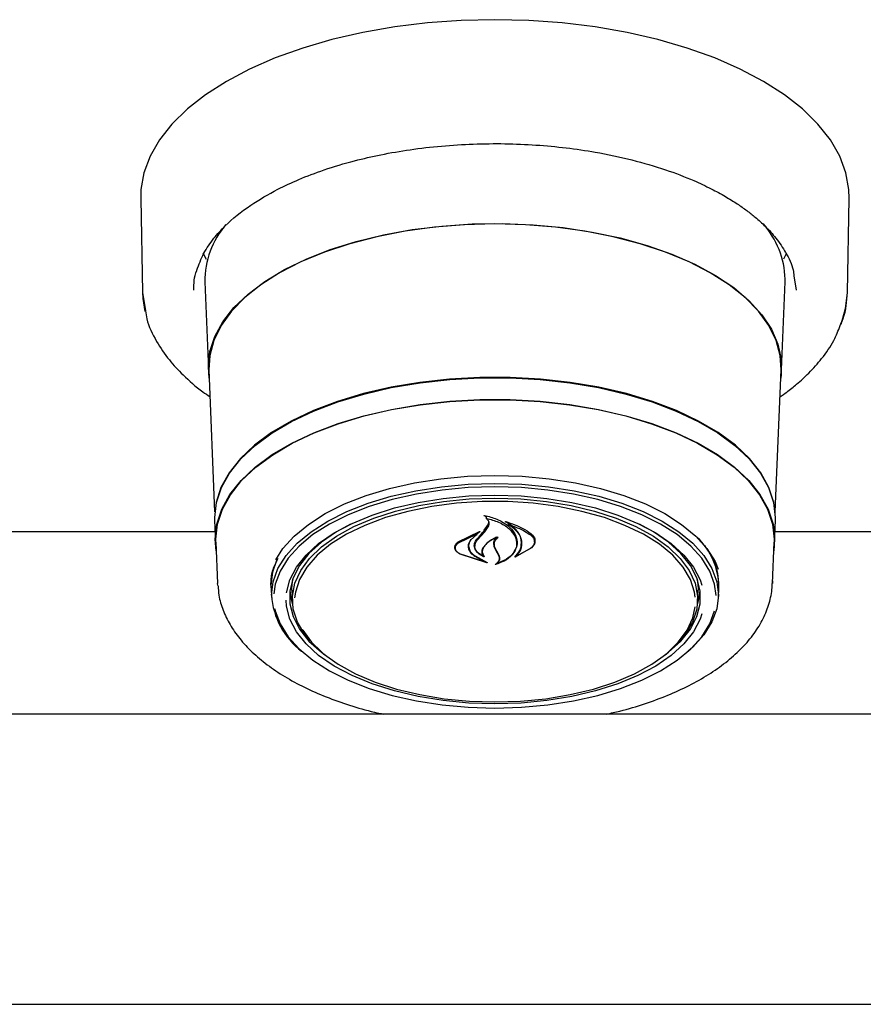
# Model space of a CAD drawing. Header units: inches. Extents: x 33 to 537, y 23 to 447.
# Tile 39 of 68: x 99.27 to 102.9, y 95.07 to 99.31. Entities that reach past the tile are written whole.
import ezdxf

# ---------------------------------------------------------------- set-up
doc = ezdxf.new("R2010")
doc.units = ezdxf.units.IN
doc.header["$LTSCALE"] = 16
doc.header["$MEASUREMENT"] = 0

msp = doc.modelspace()

# ---------------------------------------------------------------- linework, layer by layer
at = {"color": 7, "linetype": 'Continuous', "lineweight": 25}
for p, q in [((99.7892, 98.5392), (99.7974, 98.1343)), ((102.8333, 98.1343), (102.8414, 98.5392)), ((100.0733, 98.2774), (100.0588, 98.3042)), ((102.5718, 98.3042), (102.5577, 98.278)), ((102.5651, 98.1803), (102.5653, 98.1929)), ((102.6035, 98.2065), (102.6129, 98.1455)), ((100.0656, 98.1803), (100.0808, 97.802)), ((102.5498, 97.802), (102.5651, 98.1803)), ((99.7974, 98.1343), (99.8101, 98.0555)), ((100.083, 97.8016), (100.1077, 97.1895)), ((102.5229, 97.1895), (102.5476, 97.8016)), ((101.2768, 97.1708), (101.2768, 97.1614)), ((100.107, 97.1532), (100.1108, 97.0597)), ((101.2695, 97.1104), (101.2869, 97.1373)), ((101.2713, 97.104), (101.2889, 97.1296)), ((101.2869, 97.1373), (101.2887, 97.1468)), ((101.3727, 97.1424), (101.3727, 97.1348)), ((102.5199, 97.0597), (102.5236, 97.1532)), ((100.109, 97.1039), (98.8447, 97.1039)), ((101.1571, 97.0605), (101.2492, 97.1049)), ((101.1586, 97.0562), (101.2364, 97.0937)), ((101.2377, 97.0928), (101.2098, 97.0681)), ((101.2503, 97.1038), (101.238, 97.0948)), ((101.238, 97.0932), (101.238, 97.0983)), ((101.2391, 97.0677), (101.2713, 97.104)), ((105.1486, 97.1039), (102.5217, 97.1039)), ((100.1131, 97.0597), (100.1203, 96.8812)), ((101.2017, 97.0431), (101.2017, 97.0503)), ((101.2284, 97.0518), (101.2284, 97.0424)), ((101.409, 97.054), (101.409, 97.057)), ((101.4856, 97.0612), (101.4856, 97.0651)), ((102.5104, 96.8812), (102.5176, 97.0597)), ((101.1445, 97.0368), (101.1445, 97.0344)), ((101.2802, 96.9701), (101.1651, 97.0076)), ((101.2719, 96.974), (101.1663, 97.0076)), ((101.321, 97.0217), (101.312, 97.0413)), ((101.3229, 97.0211), (101.314, 97.0396)), ((101.3327, 96.9985), (101.321, 97.0217)), ((101.3346, 96.9988), (101.3229, 97.0211)), ((101.4701, 97.0331), (101.4019, 96.9942)), ((101.4685, 97.0317), (101.4087, 96.9983)), ((101.2286, 96.9994), (101.2729, 96.975)), ((101.23, 97.0004), (101.2811, 96.9712)), ((101.2642, 97.0008), (101.2642, 97.0009)), ((101.3346, 96.9894), (101.3346, 97.0005)), ((101.4072, 96.999), (101.4072, 96.9988)), ((100.1208, 96.8723), (100.1203, 96.8812)), ((100.35, 96.8743), (100.3502, 96.884)), ((100.4403, 96.861), (100.4441, 96.9017)), ((102.5106, 96.8933), (102.5104, 96.8812)), ((100.3511, 96.8629), (100.3509, 96.8726)), ((100.3511, 96.8629), (100.3528, 96.821)), ((100.4405, 96.8522), (100.4403, 96.861)), ((100.4405, 96.8522), (100.4425, 96.8038)), ((102.1882, 96.8038), (102.1901, 96.8522)), ((102.2778, 96.821), (102.2795, 96.8629)), ((105.2069, 96.3185), (63.6737, 96.3185)), ((63.5808, 95.0685), (105.2998, 95.0685))]:
    msp.add_line(p, q, dxfattribs=at)
at = {"color": 7, "linetype": 'Continuous', "lineweight": 25, "flags": 128}
for points in [[(102.8414, 98.5392), (102.8402, 98.5781), (102.8273, 98.6508), (102.8005, 98.7225), (102.7602, 98.7926), (102.7067, 98.8604), (102.6405, 98.9254), (102.5622, 98.9869), (102.4724, 99.0444), (102.3722, 99.0974), (102.2622, 99.1453), (102.1436, 99.1878), (102.0175, 99.2244), (101.8849, 99.2548), (101.7471, 99.2788), (101.6054, 99.2961), (101.461, 99.3065), (101.3153, 99.31), (101.1696, 99.3065), (101.0253, 99.2961), (100.8835, 99.2788), (100.7458, 99.2548), (100.6132, 99.2244), (100.487, 99.1878), (100.3684, 99.1453), (100.2585, 99.0974), (100.1582, 99.0444), (100.0685, 98.9869), (99.9901, 98.9254), (99.9239, 98.8604), (99.8704, 98.7926), (99.8301, 98.7225), (99.8033, 98.6508), (99.7904, 98.5781), (99.7892, 98.5392)], [(100.0845, 97.7654), (100.0806, 97.8145), (100.0876, 97.8801), (100.1085, 97.945), (100.1431, 98.0084), (100.1909, 98.0696), (100.2515, 98.1279), (100.3242, 98.1827), (100.4081, 98.2332), (100.5022, 98.2791), (100.6056, 98.3197), (100.717, 98.3545), (100.8352, 98.3833), (100.9589, 98.4056), (101.0865, 98.4212), (101.2168, 98.4299), (101.3482, 98.4316), (101.4792, 98.4264), (101.6084, 98.4142), (101.7342, 98.3952), (101.8553, 98.3697), (101.9703, 98.3378), (102.0778, 98.3001), (102.1767, 98.2568), (102.2659, 98.2085), (102.3442, 98.1558), (102.411, 98.0991), (102.4653, 98.0393), (102.5066, 97.9769), (102.5343, 97.9127), (102.5483, 97.8473), (102.5483, 97.7816), (102.5461, 97.7654)], [(101.3153, 98.4303), (101.1843, 98.4268), (101.0548, 98.4164), (100.9282, 98.3991), (100.806, 98.3752), (100.6896, 98.345), (100.5803, 98.3087), (100.4793, 98.2669), (100.3877, 98.2199), (100.3067, 98.1683), (100.2371, 98.1127), (100.1798, 98.0537), (100.1353, 97.992), (100.1041, 97.9282), (100.0867, 97.8632), (100.083, 97.8016)], [(102.5476, 97.8016), (102.5439, 97.8632), (102.5265, 97.9282), (102.4954, 97.992), (102.4509, 98.0537), (102.3935, 98.1127), (102.3239, 98.1683), (102.2429, 98.2199), (102.1514, 98.2669), (102.0504, 98.3087), (101.941, 98.345), (101.8246, 98.3752), (101.7024, 98.3991), (101.5759, 98.4164), (101.4463, 98.4268), (101.3153, 98.4303)], [(99.7974, 98.1343), (99.7988, 98.1086), (99.8076, 98.0535)], [(102.806, 97.9985), (102.8256, 98.0654), (102.8333, 98.1343)], [(102.5236, 97.1532), (102.5239, 97.1654), (102.5168, 97.2307), (102.4956, 97.2953), (102.4606, 97.3583), (102.4122, 97.4191), (102.3509, 97.4769), (102.2775, 97.5311), (102.1927, 97.5809), (102.0977, 97.6259), (101.9936, 97.6655), (101.8814, 97.6992), (101.7627, 97.7267), (101.6386, 97.7476), (101.5108, 97.7617), (101.3808, 97.7688), (101.2499, 97.7688), (101.1198, 97.7617), (100.992, 97.7476), (100.868, 97.7267), (100.7492, 97.6992), (100.6371, 97.6655), (100.5329, 97.6259), (100.4379, 97.5809), (100.3532, 97.5311), (100.2798, 97.4769), (100.2185, 97.4191), (100.17, 97.3583), (100.135, 97.2953), (100.1138, 97.2307), (100.1068, 97.1654), (100.107, 97.1532)], [(100.1093, 97.1789), (100.116, 97.2297), (100.1372, 97.2942), (100.1721, 97.3571), (100.2205, 97.4178), (100.2817, 97.4755), (100.355, 97.5296), (100.4395, 97.5793), (100.5343, 97.6242), (100.6383, 97.6638), (100.7503, 97.6974), (100.8688, 97.7249), (100.9926, 97.7457), (101.1202, 97.7598), (101.25, 97.7668), (101.3806, 97.7668), (101.5105, 97.7598), (101.6381, 97.7457), (101.7618, 97.7249), (101.8804, 97.6974), (101.9923, 97.6638), (102.0963, 97.6242), (102.1911, 97.5793), (102.2757, 97.5296), (102.349, 97.4755), (102.4102, 97.4178), (102.4585, 97.3571), (102.4935, 97.2942), (102.5146, 97.2297), (102.5211, 97.1825)], [(100.1146, 97.0226), (100.1105, 97.0718), (100.1176, 97.137), (100.1387, 97.2013), (100.1736, 97.2642), (100.2219, 97.3248), (100.283, 97.3824), (100.3562, 97.4364), (100.4406, 97.4861), (100.5354, 97.5309), (100.6392, 97.5704), (100.751, 97.604), (100.8694, 97.6314), (100.993, 97.6523), (101.1204, 97.6663), (101.2501, 97.6733), (101.3805, 97.6733), (101.5102, 97.6663), (101.6376, 97.6523), (101.7613, 97.6314), (101.8797, 97.604), (101.9914, 97.5704), (102.0953, 97.5309), (102.19, 97.4861), (102.2744, 97.4364), (102.3477, 97.3824), (102.4088, 97.3248), (102.457, 97.2642), (102.4919, 97.2013), (102.5131, 97.137), (102.5201, 97.0718), (102.5161, 97.0226)], [(100.1131, 97.0597), (100.1128, 97.0718), (100.1199, 97.1368), (100.1409, 97.2011), (100.1758, 97.2638), (100.224, 97.3243), (100.2849, 97.3818), (100.358, 97.4357), (100.4423, 97.4853), (100.5368, 97.5301), (100.6405, 97.5695), (100.7521, 97.603), (100.8702, 97.6304), (100.9936, 97.6512), (101.1208, 97.6652), (101.2502, 97.6722), (101.3804, 97.6722), (101.5099, 97.6652), (101.637, 97.6512), (101.7604, 97.6304), (101.8786, 97.603), (101.9901, 97.5695), (102.0938, 97.5301), (102.1883, 97.4853), (102.2726, 97.4357), (102.3457, 97.3818), (102.4067, 97.3243), (102.4549, 97.2638), (102.4897, 97.2011), (102.5108, 97.1368), (102.5178, 97.0718), (102.5176, 97.0597)], [(100.3709, 96.9833), (100.4019, 97.0317), (100.4504, 97.0855), (100.5114, 97.136), (100.5841, 97.1824), (100.6675, 97.2241), (100.7604, 97.2605), (100.8614, 97.291), (100.9689, 97.3152), (101.0815, 97.3327), (101.1976, 97.3434), (101.3153, 97.3469), (101.4331, 97.3434), (101.5491, 97.3327), (101.6617, 97.3152), (101.7693, 97.291), (101.8702, 97.2605), (101.9631, 97.2241), (102.0465, 97.1824), (102.1193, 97.136), (102.1803, 97.0855), (102.2287, 97.0317), (102.2638, 96.9754), (102.2774, 96.9432)], [(100.3526, 96.8307), (100.3596, 96.8887), (100.3806, 96.9459), (100.4152, 97.0014), (100.4629, 97.0544), (100.523, 97.1041), (100.5947, 97.1499), (100.6769, 97.191), (100.7684, 97.2268), (100.8679, 97.2569), (100.9739, 97.2808), (101.0849, 97.2981), (101.1993, 97.3085), (101.3153, 97.312), (101.4314, 97.3085), (101.5457, 97.2981), (101.6567, 97.2808), (101.7627, 97.2569), (101.8622, 97.2268), (101.9537, 97.191), (102.0359, 97.1499), (102.1076, 97.1041), (102.1678, 97.0544), (102.2155, 97.0014), (102.25, 96.9459), (102.271, 96.8887), (102.278, 96.8307), (102.271, 96.7727), (102.25, 96.7155), (102.2155, 96.66), (102.1678, 96.607), (102.1481, 96.5892)], [(101.3153, 97.2976), (101.2004, 97.2941), (101.0872, 97.2837), (100.9773, 97.2666), (100.8724, 97.243), (100.7739, 97.2132), (100.6833, 97.1777), (100.6019, 97.137), (100.5309, 97.0917), (100.4714, 97.0425), (100.4241, 96.99), (100.3899, 96.9351), (100.3691, 96.8785), (100.3627, 96.837)], [(100.4175, 96.8406), (100.4175, 96.8406), (100.4317, 96.8966), (100.4598, 96.9513), (100.5014, 97.0039), (100.5558, 97.0533), (100.6222, 97.099), (100.6995, 97.1402), (100.7866, 97.1762), (100.882, 97.2065), (100.9842, 97.2305), (101.0916, 97.248), (101.2026, 97.2586), (101.3153, 97.2621)], [(102.2683, 96.8289), (102.2615, 96.8785), (102.2408, 96.9351), (102.2065, 96.99), (102.1593, 97.0425), (102.0997, 97.0917), (102.0287, 97.137), (101.9474, 97.1777), (101.8568, 97.2132), (101.7583, 97.243), (101.6533, 97.2666), (101.5434, 97.2837), (101.4302, 97.2941), (101.3153, 97.2976)], [(101.3153, 97.2621), (101.4281, 97.2586), (101.539, 97.248), (101.6465, 97.2305), (101.7487, 97.2065), (101.8441, 97.1762), (101.9311, 97.1402), (102.0084, 97.099), (102.0748, 97.0533), (102.1293, 97.0039), (102.1708, 96.9513), (102.1989, 96.8966), (102.2065, 96.8736)], [(100.5518, 96.6009), (100.5413, 96.6107), (100.496, 96.6618), (100.4642, 96.7154), (100.4463, 96.7707), (100.4427, 96.8266), (100.4535, 96.8823), (100.4784, 96.9368), (100.517, 96.9893), (100.5687, 97.0389), (100.6327, 97.0848), (100.708, 97.1262), (100.7931, 97.1624), (100.8869, 97.1929), (100.9877, 97.2172), (101.0939, 97.2348), (101.2037, 97.2455), (101.3153, 97.2491)], [(102.1783, 96.8226), (102.1752, 96.8444), (102.1575, 96.899), (102.126, 96.9521), (102.0812, 97.0027), (102.0238, 97.05), (101.9548, 97.0933), (101.8753, 97.1318), (101.7866, 97.1649), (101.6901, 97.1921), (101.5875, 97.2128), (101.4805, 97.2269), (101.3707, 97.2339), (101.26, 97.2339), (101.1502, 97.2269), (101.0431, 97.2128), (100.9405, 97.1921), (100.8441, 97.1649), (100.7554, 97.1318), (100.6758, 97.0933), (100.6068, 97.05), (100.5494, 97.0027), (100.5046, 96.9521), (100.4731, 96.899), (100.4555, 96.8444), (100.4521, 96.8193)], [(101.3153, 97.2491), (101.427, 97.2455), (101.5368, 97.2348), (101.6429, 97.2172), (101.7437, 97.1929), (101.8375, 97.1624), (101.9227, 97.1262), (101.9979, 97.0848), (102.0619, 97.0389), (102.1136, 96.9893), (102.1523, 96.9368), (102.1772, 96.8823), (102.1879, 96.8266), (102.1843, 96.7707), (102.1665, 96.7154), (102.1346, 96.6618), (102.0894, 96.6107), (102.0788, 96.6009)], [(100.6926, 97.1369), (100.6329, 97.1043), (100.5676, 97.0593), (100.514, 97.0106), (100.473, 96.9589), (100.4454, 96.905), (100.4314, 96.8499), (100.4314, 96.7942), (100.4454, 96.7391), (100.473, 96.6852), (100.514, 96.6335), (100.5676, 96.5848), (100.5965, 96.5634)], [(102.0341, 96.5634), (102.0631, 96.5848), (102.1167, 96.6335), (102.1576, 96.6852), (102.1853, 96.7391), (102.1992, 96.7942), (102.1992, 96.8499), (102.1853, 96.905), (102.1576, 96.9589), (102.1167, 97.0106), (102.0631, 97.0593), (101.9977, 97.1043), (101.938, 97.1369)], [(100.3509, 96.8726), (100.358, 96.9308), (100.3759, 96.9816)], [(102.1865, 96.9017), (102.1903, 96.861), (102.1901, 96.8522)], [(100.4316, 96.8513), (100.4383, 96.8073), (100.4435, 96.7897)], [(102.1872, 96.7897), (102.1924, 96.8073), (102.199, 96.8513)], [(102.2065, 96.751), (102.1989, 96.7281), (102.1708, 96.6734), (102.1293, 96.6208), (102.0748, 96.5713), (102.0084, 96.5256), (101.9311, 96.4845), (101.8441, 96.4485), (101.7487, 96.4182), (101.6465, 96.3942), (101.539, 96.3767), (101.4281, 96.3661), (101.3153, 96.3626), (101.2026, 96.3661), (101.0916, 96.3767), (100.9842, 96.3942), (100.882, 96.4182), (100.7866, 96.4485), (100.6995, 96.4845), (100.6222, 96.5256), (100.5558, 96.5713), (100.5014, 96.6208), (100.4598, 96.6734), (100.4317, 96.7281), (100.4175, 96.7841), (100.4158, 96.8095)], [(100.3672, 96.7724), (100.3691, 96.7636), (100.3899, 96.707), (100.4241, 96.652), (100.4714, 96.5995), (100.5309, 96.5503), (100.6019, 96.505), (100.6833, 96.4643), (100.7739, 96.4288), (100.8724, 96.399), (100.9773, 96.3754), (101.0872, 96.3583), (101.2004, 96.3479), (101.3153, 96.3444), (101.4302, 96.3479), (101.5434, 96.3583), (101.6533, 96.3754), (101.7583, 96.399), (101.8568, 96.4288), (101.9474, 96.4643), (102.0287, 96.505), (102.0997, 96.5503), (102.1593, 96.5995), (102.2065, 96.652), (102.2408, 96.707), (102.2614, 96.7633)], [(101.3153, 96.371), (101.4258, 96.3745), (101.5344, 96.3851), (101.6395, 96.4026), (101.7392, 96.4266), (101.832, 96.4568), (101.9163, 96.4926), (101.9907, 96.5336), (102.054, 96.579), (102.1052, 96.6281), (102.1434, 96.68), (102.1681, 96.734), (102.1781, 96.7813)], [(100.4852, 96.6835), (100.4872, 96.68), (100.5254, 96.6281), (100.5766, 96.579), (100.6399, 96.5336), (100.7144, 96.4926), (100.7987, 96.4568), (100.8914, 96.4266), (100.9912, 96.4026), (101.0962, 96.3851), (101.2049, 96.3745), (101.3153, 96.371)]]:
    msp.add_lwpolyline(points, dxfattribs=at)
at = {"color": 7, "linetype": 'Continuous', "lineweight": 25}
for centre, radius, start, end in [((100.4389, 98.1831), 0.3734, 139.1201, 180.4202), ((102.187, 98.1808), 0.3786, 1.8329, 41.2979), ((98.464, 99.431), 3.6409, 319.6138, 320.4029), ((101.985, 96.8647), 0.2946, 359.6598, 46.9005), ((102.0087, 96.8723), 0.2715, 354.1108, 39.3381), ((100.6838, 96.8532), 0.332, 183.8868, 232.6746)]:
    msp.add_arc(centre, radius, start, end, dxfattribs=at)
for points, knots in [([(100.0309, 98.2307), (100.0397, 98.2552), (100.0565, 98.3013), (100.1001, 98.3652), (100.1637, 98.4358), (100.2533, 98.5083), (100.3644, 98.5736), (100.4724, 98.6239), (100.5823, 98.6655), (100.7013, 98.7011), (100.8258, 98.7298), (100.9509, 98.7514), (101.0843, 98.767), (101.2213, 98.7755), (101.3576, 98.7769), (101.4917, 98.7712), (101.6221, 98.759), (101.7612, 98.7385), (101.9057, 98.7078), (102.0478, 98.6661), (102.1602, 98.623), (102.2449, 98.5833), (102.3067, 98.5497), (102.3576, 98.5181), (102.4002, 98.4882), (102.4409, 98.456), (102.4838, 98.4169), (102.5297, 98.3664), (102.5712, 98.3037), (102.5982, 98.2489), (102.6024, 98.2151), (102.6035, 98.2065)], [0, 0, 0, 0, 0.04237, 0.079883, 0.111887, 0.167881, 0.216266, 0.248876, 0.285468, 0.326042, 0.359095, 0.394389, 0.431301, 0.467879, 0.503976, 0.539591, 0.574723, 0.609371, 0.654798, 0.699325, 0.740282, 0.767551, 0.791857, 0.813203, 0.832555, 0.85076, 0.875177, 0.905781, 0.942548, 0.985461, 1, 1, 1, 1]), ([(100.0178, 98.1455), (100.0182, 98.1735), (100.0187, 98.2019), (100.0307, 98.2303), (100.0309, 98.2307)], [0, 0, 0, 0, 0.985516, 1, 1, 1, 1]), ([(102.8024, 97.9922), (102.8071, 98.0025), (102.8282, 98.0489), (102.8311, 98.0969), (102.8333, 98.1343)], [0, 0, 0, 0, 0.222203, 1, 1, 1, 1]), ([(99.8101, 98.0555), (99.8117, 98.044), (99.8176, 97.999), (99.8533, 97.9278), (99.9071, 97.8472), (99.9745, 97.775), (100.0334, 97.7222), (100.0774, 97.693), (100.0877, 97.6862)], [0, 0, 0, 0, 0.083413, 0.326582, 0.53817, 0.718833, 0.934306, 1, 1, 1, 1]), ([(102.5429, 97.6852), (102.5527, 97.692), (102.5781, 97.7096), (102.6202, 97.7436), (102.6724, 97.7912), (102.7278, 97.8538), (102.7756, 97.922), (102.7942, 97.9707), (102.8024, 97.9922)], [0, 0, 0, 0, 0.076824, 0.198434, 0.360762, 0.563925, 0.808035, 1, 1, 1, 1]), ([(101.2692, 97.1733), (101.2691, 97.1734), (101.2689, 97.1735), (101.2688, 97.1737), (101.2687, 97.1739), (101.2688, 97.1742), (101.269, 97.1744), (101.2693, 97.1745), (101.2696, 97.1746), (101.2699, 97.1745), (101.27, 97.1745), (101.27, 97.1745)], [0, 0, 0, 0, 0.123128, 0.246004, 0.370637, 0.496141, 0.621037, 0.743674, 0.863762, 0.982648, 1, 1, 1, 1]), ([(101.2768, 97.1685), (101.2767, 97.1686), (101.2749, 97.1706), (101.2719, 97.172), (101.2692, 97.1733)], [0, 0, 0, 0, 0.049847, 1, 1, 1, 1]), ([(101.27, 97.1745), (101.2883, 97.1699), (101.3266, 97.1602), (101.373, 97.1319), (101.3956, 97.1058), (101.4028, 97.0909), (101.4037, 97.0891)], [0, 0, 0, 0, 0.2963871, 0.6232582, 0.9530104, 1, 1, 1, 1]), ([(101.2781, 97.162), (101.278, 97.162), (101.2778, 97.1621), (101.2774, 97.162), (101.2771, 97.1619), (101.2769, 97.1618), (101.2768, 97.1616), (101.2768, 97.1613), (101.2769, 97.1611), (101.277, 97.161), (101.2771, 97.161)], [0, 0, 0, 0, 0.125566, 0.251356, 0.377064, 0.50344, 0.63133, 0.760553, 0.890278, 1, 1, 1, 1]), ([(101.2889, 97.1296), (101.29, 97.1331), (101.2923, 97.1402), (101.2882, 97.1511), (101.2818, 97.1577), (101.2775, 97.1607), (101.2771, 97.161)], [0, 0, 0, 0, 0.322037, 0.644198, 0.96662, 1, 1, 1, 1]), ([(101.2781, 97.162), (101.2963, 97.1571), (101.3341, 97.1468), (101.3786, 97.119), (101.3941, 97.0956), (101.4018, 97.084)], [0, 0, 0, 0, 0.32188, 0.666051, 1, 1, 1, 1]), ([(101.3607, 97.1471), (101.3606, 97.1471), (101.3604, 97.1472), (101.3603, 97.1474), (101.3603, 97.1477), (101.3604, 97.1479), (101.3606, 97.1481), (101.3609, 97.1482), (101.3612, 97.1483), (101.3615, 97.1483), (101.3616, 97.1482), (101.3617, 97.1482)], [0, 0, 0, 0, 0.117582, 0.23478, 0.353575, 0.473686, 0.593571, 0.711916, 0.828187, 0.942665, 1, 1, 1, 1]), ([(101.4281, 97.0385), (101.4291, 97.0516), (101.4311, 97.0779), (101.4076, 97.1155), (101.3795, 97.1372), (101.362, 97.1464), (101.3607, 97.1471)], [0, 0, 0, 0, 0.324347, 0.648698, 0.97259, 1, 1, 1, 1]), ([(101.3617, 97.1482), (101.3877, 97.1394), (101.4287, 97.1256), (101.459, 97.1042), (101.4701, 97.0964)], [0, 0, 0, 0, 0.63599, 1, 1, 1, 1]), ([(101.3742, 97.1354), (101.3741, 97.1354), (101.3738, 97.1354), (101.3735, 97.1354), (101.3732, 97.1353), (101.3729, 97.1352), (101.3728, 97.135), (101.3727, 97.1348), (101.3727, 97.1346), (101.3729, 97.1344), (101.373, 97.1343), (101.373, 97.1343)], [0, 0, 0, 0, 0.116212, 0.232484, 0.348802, 0.465625, 0.583872, 0.703048, 0.823068, 0.942762, 1, 1, 1, 1]), ([(101.43, 97.0363), (101.431, 97.0487), (101.433, 97.0737), (101.4112, 97.1086), (101.3851, 97.1262), (101.373, 97.1343)], [0, 0, 0, 0, 0.348802, 0.697658, 1, 1, 1, 1]), ([(101.3742, 97.1354), (101.3995, 97.1263), (101.4346, 97.1136), (101.4611, 97.0953), (101.4685, 97.0902)], [0, 0, 0, 0, 0.7187582, 1, 1, 1, 1]), ([(101.2377, 97.0928), (101.2378, 97.0928), (101.2379, 97.0929), (101.238, 97.0931), (101.2379, 97.0933), (101.2378, 97.0935), (101.2376, 97.0937), (101.2373, 97.0938), (101.2369, 97.0938), (101.2366, 97.0938), (101.2365, 97.0937), (101.2364, 97.0937)], [0, 0, 0, 0, 0.118264, 0.236656, 0.355526, 0.474958, 0.594186, 0.712335, 0.829658, 0.945884, 1, 1, 1, 1]), ([(101.2492, 97.1049), (101.2493, 97.1049), (101.2495, 97.1049), (101.2498, 97.1049), (101.2502, 97.1049), (101.2504, 97.1047), (101.2506, 97.1045), (101.2507, 97.1043), (101.2506, 97.1041), (101.2505, 97.1039), (101.2504, 97.1038), (101.2503, 97.1038)], [0, 0, 0, 0, 0.113113, 0.226646, 0.339703, 0.453488, 0.568962, 0.686164, 0.80443, 0.922573, 1, 1, 1, 1]), ([(101.4037, 97.0891), (101.4078, 97.0763), (101.4132, 97.0591), (101.4093, 97.0421), (101.4083, 97.0376)], [0, 0, 0, 0, 0.739885, 1, 1, 1, 1]), ([(101.4685, 97.0902), (101.4733, 97.0858), (101.4829, 97.0771), (101.4869, 97.0613), (101.483, 97.0453), (101.4733, 97.0363), (101.4685, 97.0317)], [0, 0, 0, 0, 0.249254, 0.498556, 0.748956, 1, 1, 1, 1]), ([(101.4701, 97.0964), (101.475, 97.0917), (101.4849, 97.0823), (101.4889, 97.0651), (101.4848, 97.0478), (101.475, 97.038), (101.4701, 97.0331)], [0, 0, 0, 0, 0.2496933, 0.4993075, 0.7508164, 1, 1, 1, 1]), ([(101.1651, 97.0076), (101.1603, 97.0105), (101.1507, 97.0164), (101.1431, 97.0282), (101.1417, 97.0406), (101.1465, 97.052), (101.1538, 97.0579), (101.1571, 97.0605)], [0, 0, 0, 0, 0.206323, 0.412591, 0.619971, 0.827575, 1, 1, 1, 1]), ([(101.1663, 97.0076), (101.1617, 97.0103), (101.1525, 97.0156), (101.1451, 97.0264), (101.1437, 97.0377), (101.1483, 97.0482), (101.1554, 97.0537), (101.1586, 97.0562)], [0, 0, 0, 0, 0.205667, 0.411398, 0.617781, 0.824283, 1, 1, 1, 1]), ([(101.2098, 97.0681), (101.2056, 97.0612), (101.2002, 97.0523), (101.1998, 97.0429), (101.1997, 97.0408)], [0, 0, 0, 0, 0.775735, 1, 1, 1, 1]), ([(101.2117, 97.0713), (101.2075, 97.0641), (101.2022, 97.0549), (101.2018, 97.0452), (101.2017, 97.0431)], [0, 0, 0, 0, 0.779147, 1, 1, 1, 1]), ([(101.2676, 96.9967), (101.2605, 97.0002), (101.2453, 97.0077), (101.2306, 97.0244), (101.2247, 97.0436), (101.2284, 97.0601), (101.2351, 97.069), (101.2373, 97.0719)], [0, 0, 0, 0, 0.199032, 0.425619, 0.654006, 0.884097, 1, 1, 1, 1]), ([(101.2626, 97.0003), (101.2562, 97.0039), (101.2424, 97.0116), (101.2301, 97.0278), (101.2269, 97.0459), (101.2322, 97.0595), (101.2379, 97.0663), (101.2391, 97.0677)], [0, 0, 0, 0, 0.2112772, 0.4520564, 0.6939006, 0.9365869, 1, 1, 1, 1]), ([(101.328, 97.0814), (101.3141, 97.0749), (101.289, 97.0633), (101.2736, 97.0471), (101.2667, 97.0398)], [0, 0, 0, 0, 0.5544372, 1, 1, 1, 1]), ([(101.3203, 97.0807), (101.3069, 97.0733), (101.2862, 97.0617), (101.2732, 97.0467), (101.2685, 97.0413)], [0, 0, 0, 0, 0.641487, 1, 1, 1, 1]), ([(101.312, 97.0413), (101.3109, 97.0473), (101.3087, 97.0594), (101.3153, 97.0724), (101.3208, 97.0788), (101.3217, 97.0798)], [0, 0, 0, 0, 0.456282, 0.91253, 1, 1, 1, 1]), ([(101.314, 97.0396), (101.3129, 97.0451), (101.3108, 97.0562), (101.3181, 97.0705), (101.3263, 97.0778), (101.3293, 97.0805)], [0, 0, 0, 0, 0.3877027, 0.7755038, 1, 1, 1, 1]), ([(101.3217, 97.0798), (101.3218, 97.0799), (101.3219, 97.08), (101.3219, 97.0803), (101.3218, 97.0805), (101.3216, 97.0806), (101.3213, 97.0808), (101.3209, 97.0808), (101.3206, 97.0808), (101.3204, 97.0807), (101.3203, 97.0807)], [0, 0, 0, 0, 0.1252523, 0.2504988, 0.3763822, 0.5015992, 0.6253704, 0.7474536, 0.8683123, 1, 1, 1, 1]), ([(101.328, 97.0814), (101.3281, 97.0814), (101.3283, 97.0815), (101.3286, 97.0815), (101.3289, 97.0814), (101.3292, 97.0813), (101.3294, 97.0812), (101.3295, 97.081), (101.3295, 97.0808), (101.3294, 97.0806), (101.3293, 97.0805), (101.3293, 97.0805)], [0, 0, 0, 0, 0.119475, 0.238659, 0.357576, 0.476475, 0.596086, 0.716696, 0.838013, 0.959593, 1, 1, 1, 1]), ([(101.4018, 97.084), (101.4058, 97.0722), (101.4112, 97.0561), (101.4074, 97.0401), (101.4063, 97.0358)], [0, 0, 0, 0, 0.736126, 1, 1, 1, 1]), ([(101.1997, 97.0408), (101.2008, 97.0342), (101.203, 97.0212), (101.216, 97.0074), (101.226, 97.001), (101.2286, 96.9994)], [0, 0, 0, 0, 0.4270581, 0.8542619, 1, 1, 1, 1]), ([(101.2017, 97.0431), (101.2028, 97.0363), (101.2049, 97.0228), (101.2177, 97.0086), (101.2276, 97.0021), (101.23, 97.0004)], [0, 0, 0, 0, 0.4291024, 0.8582563, 1, 1, 1, 1]), ([(101.2667, 97.0398), (101.2635, 97.0347), (101.2571, 97.0244), (101.2586, 97.0107), (101.2628, 97.0033), (101.2642, 97.001)], [0, 0, 0, 0, 0.407832, 0.815771, 1, 1, 1, 1]), ([(101.2685, 97.0413), (101.2654, 97.036), (101.2591, 97.0255), (101.2607, 97.0099), (101.2666, 97.0011), (101.269, 96.9975)], [0, 0, 0, 0, 0.368987, 0.73795, 1, 1, 1, 1]), ([(101.4083, 97.0376), (101.4033, 97.0264), (101.3932, 97.0038), (101.3594, 96.978), (101.3308, 96.9678), (101.3183, 96.9633)], [0, 0, 0, 0, 0.359988, 0.720088, 1, 1, 1, 1]), ([(101.4063, 97.0358), (101.4014, 97.0253), (101.3915, 97.0041), (101.3604, 96.9815), (101.3359, 96.9722), (101.3267, 96.9687)], [0, 0, 0, 0, 0.384899, 0.769933, 1, 1, 1, 1]), ([(101.4006, 96.9951), (101.4091, 97.0042), (101.4219, 97.0179), (101.4265, 97.0334), (101.4281, 97.0385)], [0, 0, 0, 0, 0.6702649, 1, 1, 1, 1]), ([(101.4073, 96.9991), (101.4151, 97.0082), (101.4254, 97.0201), (101.4291, 97.0332), (101.43, 97.0363)], [0, 0, 0, 0, 0.766376, 1, 1, 1, 1]), ([(100.35, 96.8749), (100.3504, 96.8838), (100.3514, 96.9103), (100.3598, 96.949), (100.3751, 96.9784), (100.3813, 96.9904)], [0, 0, 0, 0, 0.229318, 0.685529, 1, 1, 1, 1]), ([(101.2626, 97.0003), (101.2627, 97.0003), (101.2629, 97.0002), (101.2633, 97.0002), (101.2636, 97.0002), (101.2639, 97.0003), (101.2641, 97.0005), (101.2642, 97.0006), (101.2643, 97.0008), (101.2642, 97.0009), (101.2642, 97.001)], [0, 0, 0, 0, 0.128723, 0.257375, 0.385482, 0.513742, 0.642047, 0.77135, 0.901127, 1, 1, 1, 1]), ([(101.269, 96.9975), (101.269, 96.9974), (101.2691, 96.9973), (101.2691, 96.9971), (101.269, 96.9969), (101.2688, 96.9967), (101.2685, 96.9966), (101.2681, 96.9966), (101.2678, 96.9966), (101.2676, 96.9967), (101.2676, 96.9967)], [0, 0, 0, 0, 0.130285, 0.260492, 0.390939, 0.520733, 0.649835, 0.777211, 0.904482, 1, 1, 1, 1]), ([(101.2811, 96.9712), (101.2812, 96.9711), (101.2814, 96.971), (101.2815, 96.9708), (101.2815, 96.9706), (101.2814, 96.9704), (101.2812, 96.9702), (101.2809, 96.9701), (101.2805, 96.9701), (101.2803, 96.9701), (101.2802, 96.9701)], [0, 0, 0, 0, 0.125262, 0.250608, 0.376542, 0.502457, 0.628065, 0.752855, 0.876847, 1, 1, 1, 1]), ([(101.3183, 96.9633), (101.3182, 96.9633), (101.318, 96.9632), (101.3177, 96.9632), (101.3174, 96.9633), (101.3171, 96.9634), (101.3169, 96.9636), (101.3169, 96.9638), (101.3169, 96.964), (101.3171, 96.9642), (101.3172, 96.9642), (101.3172, 96.9643)], [0, 0, 0, 0, 0.118507, 0.237327, 0.355623, 0.474513, 0.593756, 0.713828, 0.834534, 0.955397, 1, 1, 1, 1]), ([(101.3172, 96.9643), (101.32, 96.9661), (101.3272, 96.971), (101.3339, 96.9808), (101.3353, 96.9908), (101.3333, 96.9966), (101.3327, 96.9985)], [0, 0, 0, 0, 0.2060034, 0.5246572, 0.8451065, 1, 1, 1, 1]), ([(101.3254, 96.9695), (101.3281, 96.9721), (101.3342, 96.978), (101.3377, 96.9883), (101.3356, 96.9955), (101.3346, 96.9988)], [0, 0, 0, 0, 0.292801, 0.676007, 1, 1, 1, 1]), ([(101.4019, 96.9942), (101.4018, 96.9942), (101.4016, 96.9942), (101.4013, 96.9941), (101.4009, 96.9942), (101.4007, 96.9943), (101.4005, 96.9945), (101.4004, 96.9947), (101.4004, 96.9949), (101.4005, 96.995), (101.4006, 96.9951)], [0, 0, 0, 0, 0.122678, 0.245508, 0.367779, 0.490078, 0.612824, 0.736487, 0.86121, 1, 1, 1, 1]), ([(101.4073, 96.9991), (101.4073, 96.999), (101.4072, 96.9989), (101.4072, 96.9987), (101.4073, 96.9985), (101.4075, 96.9984), (101.4077, 96.9983), (101.4081, 96.9982), (101.4084, 96.9982), (101.4086, 96.9983), (101.4087, 96.9983)], [0, 0, 0, 0, 0.125386, 0.251099, 0.376525, 0.501878, 0.626601, 0.750679, 0.874426, 1, 1, 1, 1]), ([(101.7951, 96.3185), (101.8148, 96.3229), (101.8721, 96.3354), (101.9609, 96.3624), (102.0608, 96.3991), (102.1529, 96.4413), (102.2366, 96.4886), (102.311, 96.5407), (102.3751, 96.5972), (102.4278, 96.6577), (102.4684, 96.7214), (102.4958, 96.7873), (102.5085, 96.8429), (102.5098, 96.8761), (102.5102, 96.8868)], [0, 0, 0, 0, 0.048099, 0.139276, 0.230661, 0.322294, 0.414199, 0.506358, 0.598632, 0.690599, 0.781636, 0.871025, 0.958378, 1, 1, 1, 1]), ([(100.1223, 96.871), (100.1231, 96.8575), (100.1253, 96.8222), (100.1426, 96.766), (100.1725, 96.7034), (100.2146, 96.643), (100.2681, 96.5852), (100.333, 96.5305), (100.4085, 96.4797), (100.4935, 96.4334), (100.5871, 96.3921), (100.6884, 96.3565), (100.7715, 96.3319), (100.8222, 96.3213), (100.8352, 96.3185)], [0, 0, 0, 0, 0.05346, 0.140184, 0.22775, 0.31699, 0.408076, 0.500618, 0.593993, 0.687676, 0.781284, 0.874711, 0.967939, 1, 1, 1, 1])]:
    msp.add_open_spline(points, degree=3, knots=knots, dxfattribs=at)

doc.saveas('drawing.dxf')
